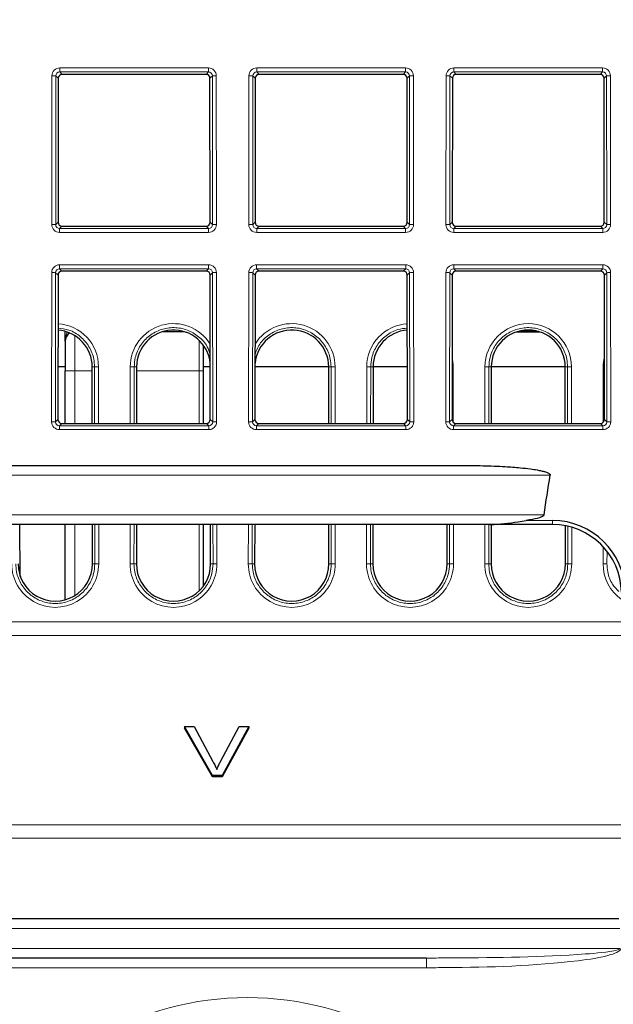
# Paper-space layout 'Blatt3' of a CAD drawing. Header units: millimetres. Extents: x 5 to 418, y 2 to 292.
# Tile 27 of 30: x 275 to 295, y 190 to 223. Entities that reach past the tile are written whole.
import ezdxf

# ---------------------------------------------------------------- set-up
doc = ezdxf.new("R2010")
doc.units = ezdxf.units.MM
doc.layers.add('SLD-0', color=7, linetype='Continuous')
doc.styles.add('SLDTEXTSTYLE0', font='TXT', dxfattribs={"width": 0.605})
doc.dimstyles.new('SLDDIMSTYLE4', dxfattribs={"dimtxt": 3.5, "dimasz": 3.302, "dimexe": 0, "dimexo": 0.0625, "dimgap": 0.875, "dimtad": 1, "dimlfac": 1.5, "dimrnd": 1e-09, "dimzin": 12, "dimdsep": 46, "dimtxsty": 'SLDTEXTSTYLE0', "dimsah": 1, "dimcen": 0.09, "dimadec": 0, "dimazin": 3, "dimtfac": 1, "dimtofl": 0, "dimtmove": 0, "dimatfit": 3, "dimfxl": 1, "dimfrac": 2, "dimtolj": 1, "dimtzin": 12, "dimarcsym": 0})

# ---------------------------------------------------------------- blocks, each defined once
blk = doc.blocks.new('_D_16')
at = {"layer": 'SLD-0', "color": 7}
for p, q in [((149.259, 135.56), (149.259, 267.42)), ((315.259, 135.56), (315.259, 267.42)), ((149.259, 266.42), (315.259, 266.42))]:
    blk.add_line(p, q, dxfattribs=at)
for points in [[(149.259, 266.42), (152.561, 265.912), (152.561, 266.928)], [(315.259, 266.42), (311.957, 266.928), (311.957, 265.912)]]:
    blk.add_solid(points, dxfattribs=at)
at = {"layer": 'SLD-0', "color": 7, "insert": (228.248, 270.931), "char_height": 3.5, "attachment_point": 1, "style": 'SLDTEXTSTYLE0'}
blk.add_mtext('249', dxfattribs=at)

psp = doc.layouts.new('Blatt3')

# ---------------------------------------------------------------- linework, layer by layer
at = {"color": 7, "linetype": 'Continuous', "lineweight": 18}
for p, q in [((276.411, 221.6755), (281.4397, 221.6755)), ((276.411, 221.6755), (276.411, 221.5399)), ((281.4397, 221.5399), (276.411, 221.5399)), ((276.411, 221.5399), (276.4915, 221.4594)), ((281.3592, 221.4594), (281.4397, 221.5399)), ((281.4397, 221.6755), (281.4397, 221.5399)), ((283.0777, 221.6755), (288.1064, 221.6755)), ((283.0777, 221.6755), (283.0777, 221.5399)), ((288.1064, 221.5399), (283.0777, 221.5399)), ((283.0777, 221.5399), (283.1582, 221.4594)), ((288.0258, 221.4594), (288.1064, 221.5399)), ((288.1064, 221.6755), (288.1064, 221.5399)), ((289.7443, 221.6755), (294.773, 221.6755)), ((289.7443, 221.6755), (289.7443, 221.5399)), ((294.773, 221.5399), (289.7443, 221.5399)), ((289.7443, 221.5399), (289.8249, 221.4594)), ((294.6925, 221.4594), (294.773, 221.5399)), ((294.773, 221.6755), (294.773, 221.5399)), ((276.1398, 216.3755), (276.1444, 221.4094)), ((276.2776, 221.407), (276.2729, 216.3732)), ((276.3582, 221.3264), (276.2776, 221.407)), ((281.5731, 221.407), (281.4924, 221.3264)), ((281.5778, 216.3732), (281.5731, 221.407)), ((281.7062, 221.4094), (281.7109, 216.3755)), ((282.8064, 216.3755), (282.8111, 221.4094)), ((282.9443, 221.407), (282.9396, 216.3732)), ((283.0249, 221.3264), (282.9443, 221.407)), ((288.2398, 221.407), (288.1591, 221.3264)), ((288.2445, 216.3732), (288.2398, 221.407)), ((288.3729, 221.4094), (288.3776, 216.3755)), ((289.4731, 216.3755), (289.4778, 221.4094)), ((289.6109, 221.407), (289.6062, 216.3732)), ((289.6916, 221.3264), (289.6109, 221.407)), ((294.9064, 221.407), (294.8258, 221.3264)), ((294.9111, 216.3732), (294.9064, 221.407)), ((295.0396, 221.4094), (295.0443, 216.3755)), ((276.2729, 216.3732), (276.3537, 216.454)), ((276.4867, 216.3207), (276.4058, 216.2398)), ((276.4058, 216.2398), (281.4449, 216.2398)), ((276.4058, 216.2398), (276.4058, 216.109)), ((281.4449, 216.2398), (281.364, 216.3207)), ((281.4449, 216.2398), (281.4449, 216.109)), ((281.497, 216.454), (281.5778, 216.3732)), ((282.9396, 216.3732), (283.0204, 216.454)), ((283.1534, 216.3207), (283.0725, 216.2398)), ((283.0725, 216.2398), (283.0725, 216.109)), ((283.0725, 216.2398), (288.1116, 216.2398)), ((288.1116, 216.2398), (288.0306, 216.3207)), ((288.1116, 216.2398), (288.1116, 216.109)), ((288.1637, 216.454), (288.2445, 216.3732)), ((289.6062, 216.3732), (289.687, 216.454)), ((289.8201, 216.3207), (289.7391, 216.2398)), ((289.7391, 216.2398), (289.7391, 216.109)), ((289.7391, 216.2398), (294.7782, 216.2398)), ((294.7782, 216.2398), (294.6973, 216.3207)), ((294.7782, 216.2398), (294.7782, 216.109)), ((294.8303, 216.454), (294.9111, 216.3732)), ((281.4449, 216.109), (276.4058, 216.109)), ((288.1116, 216.109), (283.0725, 216.109)), ((294.7782, 216.109), (289.7391, 216.109)), ((276.4048, 215.0161), (281.4459, 215.0161)), ((276.4048, 214.8806), (276.4048, 215.0161)), ((281.4459, 214.8806), (276.4048, 214.8806)), ((276.4048, 214.8806), (276.4853, 214.8)), ((281.3654, 214.8), (281.4459, 214.8806)), ((281.4459, 214.8806), (281.4459, 215.0161)), ((283.0715, 215.0161), (288.1126, 215.0161)), ((283.0715, 214.8806), (283.0715, 215.0161)), ((288.1126, 214.8806), (283.0715, 214.8806)), ((283.0715, 214.8806), (283.152, 214.8)), ((288.032, 214.8), (288.1126, 214.8806)), ((288.1126, 214.8806), (288.1126, 215.0161)), ((289.7381, 215.0161), (294.7792, 215.0161)), ((289.7381, 214.8806), (289.7381, 215.0161)), ((294.7792, 214.8806), (289.7381, 214.8806)), ((289.7381, 214.8806), (289.8186, 214.8)), ((294.6987, 214.8), (294.7792, 214.8806)), ((294.7792, 214.8806), (294.7792, 215.0161)), ((276.1335, 209.7037), (276.1382, 214.75)), ((276.2714, 214.7476), (276.2667, 209.7013)), ((276.352, 214.667), (276.2714, 214.7476)), ((281.5793, 214.7476), (281.4987, 214.667)), ((281.584, 209.7013), (281.5793, 214.7476)), ((281.7125, 214.75), (281.7172, 209.7037)), ((282.8002, 209.7037), (282.8049, 214.75)), ((282.9381, 214.7476), (282.9333, 209.7013)), ((283.0187, 214.667), (282.9381, 214.7476)), ((288.246, 214.7476), (288.1653, 214.667)), ((288.2507, 209.7013), (288.246, 214.7476)), ((288.3791, 214.75), (288.3838, 209.7037)), ((289.4669, 209.7037), (289.4716, 214.75)), ((289.6047, 214.7476), (289.6, 209.7013)), ((289.6854, 214.667), (289.6047, 214.7476)), ((294.9126, 214.7476), (294.832, 214.667)), ((294.9173, 209.7013), (294.9126, 214.7476)), ((295.0458, 214.75), (295.0505, 209.7037)), ((276.9253, 211.4268), (276.9253, 212.6161)), ((281.1253, 211.4268), (281.1253, 212.4595)), ((277.5084, 211.5602), (277.5892, 211.5602)), ((277.5909, 209.6488), (277.5892, 211.5602)), ((277.7223, 211.5625), (277.7241, 209.6488)), ((278.7933, 209.6488), (278.795, 211.5625)), ((278.9282, 211.5602), (278.9264, 209.6488)), ((279.0089, 211.5602), (278.9282, 211.5602)), ((285.5084, 211.5602), (285.5892, 211.5602)), ((285.5909, 209.6488), (285.5892, 211.5602)), ((285.7223, 211.5625), (285.7241, 209.6488)), ((286.7933, 209.6488), (286.795, 211.5625)), ((286.9282, 211.5602), (286.9264, 209.6488)), ((287.0089, 211.5602), (286.9282, 211.5602)), ((289.7223, 211.5625), (289.724, 209.6837)), ((290.7933, 209.6488), (290.795, 211.5625)), ((290.9282, 211.5602), (290.9264, 209.6488)), ((291.0089, 211.5602), (290.9282, 211.5602)), ((293.5084, 211.5602), (293.5892, 211.5602)), ((293.5909, 209.6488), (293.5892, 211.5602)), ((293.7223, 211.5625), (293.7241, 209.6488)), ((294.7933, 209.6837), (294.795, 211.5625)), ((276.9253, 211.4268), (276.592, 211.4268)), ((276.9253, 211.4268), (276.9253, 209.6488)), ((277.5086, 211.4268), (276.9253, 211.4268)), ((281.1253, 211.4268), (279.0088, 211.4268)), ((281.1253, 209.6488), (281.1253, 211.4268)), ((281.2587, 211.4268), (281.1253, 211.4268)), ((276.2667, 209.7013), (276.3475, 209.7821)), ((276.4805, 209.6488), (276.3996, 209.5679)), ((276.3996, 209.4371), (276.3996, 209.5679)), ((276.3996, 209.5679), (281.4511, 209.5679)), ((281.4511, 209.5679), (281.3702, 209.6488)), ((281.4511, 209.4371), (281.4511, 209.5679)), ((281.5032, 209.7821), (281.584, 209.7013)), ((282.9333, 209.7013), (283.0141, 209.7821)), ((283.1472, 209.6488), (283.0662, 209.5679)), ((283.0662, 209.4371), (283.0662, 209.5679)), ((283.0662, 209.5679), (288.1178, 209.5679)), ((288.1178, 209.5679), (288.0369, 209.6488)), ((288.1178, 209.4371), (288.1178, 209.5679)), ((288.1699, 209.7821), (288.2507, 209.7013)), ((289.6, 209.7013), (289.6808, 209.7821)), ((289.8138, 209.6488), (289.7329, 209.5679)), ((289.7329, 209.4371), (289.7329, 209.5679)), ((289.7329, 209.5679), (294.7844, 209.5679)), ((294.7844, 209.5679), (294.7035, 209.6488)), ((294.7844, 209.4371), (294.7844, 209.5679)), ((294.8365, 209.7821), (294.9173, 209.7013)), ((281.4511, 209.4371), (276.3996, 209.4371)), ((288.1178, 209.4371), (283.0662, 209.4371)), ((294.7844, 209.4371), (289.7329, 209.4371)), ((292.9992, 207.8935), (171.5182, 207.8935)), ((171.7256, 206.5602), (292.7917, 206.5602)), ((276.9253, 206.2268), (276.9253, 203.828)), ((277.5953, 204.8935), (277.594, 206.2268)), ((277.7272, 206.2268), (277.7284, 204.8958)), ((278.7889, 204.8958), (278.7902, 206.2268)), ((278.9233, 206.2268), (278.9221, 204.8935)), ((281.1253, 203.9835), (281.1253, 206.2268)), ((281.5953, 204.8935), (281.594, 206.2268)), ((281.7272, 206.2268), (281.7284, 204.8958)), ((282.7889, 204.8958), (282.7902, 206.2268)), ((282.9233, 206.2268), (282.9221, 204.8935)), ((285.5953, 204.8935), (285.594, 206.2268)), ((285.7272, 206.2268), (285.7284, 204.8958)), ((286.7889, 204.8958), (286.7902, 206.2268)), ((286.9233, 206.2268), (286.9221, 204.8935)), ((289.5953, 204.8935), (289.594, 206.2268)), ((289.7272, 206.2268), (289.7284, 204.8958)), ((290.7889, 204.8958), (290.7902, 206.2268)), ((290.9233, 206.2268), (290.9221, 204.8935)), ((292.1861, 206.3625), (293.078, 206.3625)), ((293.078, 206.3625), (293.078, 206.2268)), ((293.5953, 204.8935), (293.5941, 206.169)), ((293.7273, 206.1347), (293.7284, 204.8958)), ((294.7889, 204.8958), (294.7895, 205.4794)), ((294.9225, 205.3225), (294.9221, 204.8935)), ((277.5145, 204.8935), (277.5953, 204.8935)), ((279.0028, 204.8935), (278.9221, 204.8935)), ((281.5145, 204.8935), (281.5953, 204.8935)), ((283.0028, 204.8935), (282.9221, 204.8935)), ((285.5145, 204.8935), (285.5953, 204.8935)), ((287.0028, 204.8935), (286.9221, 204.8935)), ((289.5145, 204.8935), (289.5953, 204.8935)), ((291.0028, 204.8935), (290.9221, 204.8935)), ((293.5145, 204.8935), (293.5953, 204.8935)), ((169.089, 202.9354), (295.4284, 202.9354)), ((295.4364, 202.4757), (169.081, 202.4757)), ((168.9692, 196.0715), (295.5482, 196.0715)), ((295.5562, 195.6117), (168.9612, 195.6117)), ((295.3546, 192.5544), (169.1628, 192.5544)), ((169.1634, 191.8877), (295.354, 191.8877)), ((288.8205, 191.5602), (288.8205, 191.2327)), ((288.8205, 191.2327), (175.6969, 191.2327))]:
    psp.add_line(p, q, dxfattribs=at)
at = {"color": 7, "linetype": 'Continuous', "lineweight": 25}
for p, q in [((276.3582, 221.3264), (276.3537, 216.454)), ((281.3592, 221.4594), (276.4915, 221.4594)), ((281.497, 216.454), (281.4924, 221.3264)), ((283.0249, 221.3264), (283.0204, 216.454)), ((288.0258, 221.4594), (283.1582, 221.4594)), ((288.1637, 216.454), (288.1591, 221.3264)), ((289.6916, 221.3264), (289.687, 216.454)), ((294.6925, 221.4594), (289.8249, 221.4594)), ((294.8303, 216.454), (294.8258, 221.3264)), ((276.4867, 216.3207), (281.364, 216.3207)), ((283.1534, 216.3207), (288.0306, 216.3207)), ((289.8201, 216.3207), (294.6973, 216.3207)), ((276.352, 214.667), (276.3475, 209.7821)), ((281.3654, 214.8), (276.4853, 214.8)), ((281.5032, 209.7821), (281.4987, 214.667)), ((283.0187, 214.667), (283.0141, 209.7821)), ((288.032, 214.8), (283.152, 214.8)), ((288.1699, 209.7821), (288.1653, 214.667)), ((289.6854, 214.667), (289.6808, 209.7821)), ((294.6987, 214.8), (289.8186, 214.8)), ((294.8365, 209.7821), (294.832, 214.667)), ((276.592, 212.4268), (276.592, 212.7635)), ((279.9135, 212.7602), (280.6039, 212.7602)), ((291.8753, 212.7485), (292.6421, 212.7485)), ((291.9135, 212.7602), (291.9235, 212.7602)), ((292.6039, 212.7602), (291.9235, 212.7602)), ((276.592, 212.4268), (276.592, 211.4268)), ((281.2587, 212.3086), (281.2587, 211.4268)), ((276.592, 211.5602), (276.3491, 211.5602)), ((277.5102, 209.6488), (277.5084, 211.5602)), ((279.0089, 211.5602), (279.0072, 209.6488)), ((281.5016, 211.5602), (281.2587, 211.5602)), ((285.5084, 211.5602), (283.0158, 211.5602)), ((285.5102, 209.6488), (285.5084, 211.5602)), ((287.0089, 211.5602), (287.0072, 209.6488)), ((288.1682, 211.5602), (287.0089, 211.5602)), ((291.0089, 211.5602), (291.0072, 209.6488)), ((293.5084, 211.5602), (291.0089, 211.5602)), ((293.5102, 209.6488), (293.5084, 211.5602)), ((276.592, 209.6488), (276.592, 211.4268)), ((281.2587, 211.4268), (281.2587, 209.6488)), ((276.4805, 209.6488), (281.3702, 209.6488)), ((283.1472, 209.6488), (288.0369, 209.6488)), ((289.8138, 209.6488), (294.7035, 209.6488)), ((174.4638, 208.2268), (290.0536, 208.2268)), ((290.9642, 206.2268), (173.5531, 206.2268)), ((275.0762, 204.4693), (275.0609, 206.2268)), ((276.592, 203.6815), (276.592, 206.2268)), ((277.5145, 204.8935), (277.5133, 206.2268)), ((279.004, 206.2268), (279.0028, 204.8935)), ((281.2587, 206.2268), (281.2587, 204.1326)), ((281.5145, 204.8935), (281.5133, 206.2268)), ((283.004, 206.2268), (283.0028, 204.8935)), ((285.5145, 204.8935), (285.5133, 206.2268)), ((287.004, 206.2268), (287.0028, 204.8935)), ((289.5145, 204.8935), (289.5133, 206.2268)), ((293.078, 206.2268), (290.9642, 206.2268)), ((291.004, 206.2268), (291.0028, 204.8935)), ((293.5145, 204.8935), (293.5134, 206.1859)), ((280.6313, 199.3894), (280.6313, 199.3423)), ((281.5727, 197.7395), (280.6313, 199.3894)), ((280.6313, 199.3894), (280.9589, 199.3894)), ((281.5727, 197.6924), (280.6313, 199.3423)), ((280.9589, 199.3894), (281.5937, 198.2068)), ((281.8484, 198.2068), (282.4846, 199.3894)), ((282.8122, 199.3894), (281.9031, 197.7395)), ((282.8122, 199.3423), (281.9031, 197.6924)), ((282.4846, 199.3894), (282.8122, 199.3894)), ((282.8122, 199.3894), (282.8122, 199.3423)), ((281.5727, 197.7395), (281.5727, 197.6924)), ((281.9031, 197.7395), (281.5727, 197.7395)), ((281.9031, 197.6924), (281.5727, 197.6924)), ((281.9031, 197.7395), (281.9031, 197.6924)), ((169.1978, 192.8935), (295.3195, 192.8935)), ((288.8205, 191.5602), (175.6969, 191.5602))]:
    psp.add_line(p, q, dxfattribs=at)
at = {"color": 7, "linetype": 'Continuous', "lineweight": 18, "flags": 128}
for points in [[(289.7223, 211.5625), (289.6972, 211.5624), (289.6825, 211.5624)], [(294.8349, 211.5624), (294.8202, 211.5624), (294.795, 211.5625)]]:
    psp.add_lwpolyline(points, dxfattribs=at)
at = {"color": 7, "linetype": 'Continuous', "lineweight": 18}
for centre, radius, start, end in [((276.1735, 219.3017), 2.108, 87.1686, 90.78892), ((281.6772, 219.3017), 2.108, 89.21108, 92.8314), ((282.8401, 219.3017), 2.108, 87.1686, 90.78892), ((288.3439, 219.3017), 2.108, 89.21108, 92.8314), ((289.5068, 219.3017), 2.108, 87.1686, 90.78892), ((295.0106, 219.3017), 2.108, 89.21108, 92.8314), ((276.1688, 214.2678), 2.108, 87.1686, 90.78892), ((281.6819, 214.2678), 2.108, 89.21108, 92.8314), ((282.8354, 214.2678), 2.108, 87.1686, 90.78892), ((288.3486, 214.2678), 2.108, 89.21108, 92.8314), ((289.5021, 214.2678), 2.108, 87.1686, 90.78892), ((295.0152, 214.2678), 2.108, 89.21108, 92.8314), ((276.1673, 212.6423), 2.108, 87.1686, 90.78892), ((281.6834, 212.6423), 2.108, 89.21108, 92.8314), ((282.8339, 212.6423), 2.108, 87.1686, 90.78892), ((288.3501, 212.6423), 2.108, 89.21108, 92.8314), ((289.5006, 212.6423), 2.108, 87.1686, 90.78892), ((295.0168, 212.6423), 2.108, 89.21108, 92.8314), ((276.2587, 211.5612), 1.4636, 0.05241, 86.40323), ((280.2587, 211.5612), 1.4636, 31.93241, 179.94759), ((284.2587, 211.5612), 1.4636, 0.05241, 148.06759), ((288.2587, 211.5612), 1.4636, 93.59677, 179.94759), ((292.2587, 211.5612), 1.4636, 0.05241, 179.94759), ((288.2587, 211.5612), 1.4636, 0.05241, 13.34756), ((296.2587, 211.5612), 1.4636, 166.65244, 179.94759), ((277.6933, 209.4127), 2.15, 89.22651, 92.77593), ((278.8241, 209.4127), 2.15, 87.22407, 90.77349), ((285.6933, 209.4127), 2.15, 89.22651, 92.77593), ((286.8241, 209.4127), 2.15, 87.22407, 90.77349), ((290.8241, 209.4127), 2.15, 87.22407, 90.77349), ((293.6933, 209.4127), 2.15, 89.22651, 92.77593), ((276.1626, 207.5959), 2.108, 87.1686, 90.78892), ((281.6881, 207.5959), 2.108, 89.21108, 92.8314), ((282.8292, 207.5959), 2.108, 87.1686, 90.78892), ((288.3548, 207.5959), 2.108, 89.21108, 92.8314), ((289.4959, 207.5959), 2.108, 87.1686, 90.78892), ((295.0215, 207.5959), 2.108, 89.21108, 92.8314), ((276.2587, 204.8945), 1.4697, 179.94759, 0.05241), ((277.6994, 202.746), 2.15, 89.22651, 92.77593), ((278.818, 202.746), 2.15, 87.22407, 90.77349), ((280.2587, 204.8945), 1.4697, 179.94759, 0.05241), ((281.6994, 202.746), 2.15, 89.22651, 92.77593), ((282.818, 202.746), 2.15, 87.22407, 90.77349), ((284.2587, 204.8945), 1.4697, 179.94759, 0.05241), ((285.6994, 202.746), 2.15, 89.22651, 92.77593), ((286.818, 202.746), 2.15, 87.22407, 90.77349), ((288.2587, 204.8945), 1.4697, 179.94759, 0.05241), ((289.6994, 202.746), 2.15, 89.22651, 92.77593), ((290.818, 202.746), 2.15, 87.22407, 90.77349), ((292.2587, 204.8945), 1.4697, 179.94759, 0.05241), ((293.6994, 202.746), 2.15, 89.22651, 92.77593), ((294.818, 202.746), 2.15, 87.22407, 90.77349), ((296.2587, 204.8945), 1.4697, 179.94759, 234.97668), ((282.7587, 179.8766), 10.3444, 31.10772, 148.89228), ((301.4253, 179.8766), 10.3444, 31.10772, 148.89228)]:
    psp.add_arc(centre, radius, start, end, dxfattribs=at)
at = {"color": 7, "linetype": 'Continuous', "lineweight": 25}
for centre, radius, start, end in [((276.2587, 211.559), 1.2498, 0.05241, 85.79597), ((276.9253, 212.4268), 0.3333, 122.15391, 180), ((280.2587, 211.559), 1.2498, 6.07317, 179.94759), ((284.2587, 211.559), 1.2498, 0.05241, 173.92683), ((288.2587, 211.559), 1.2498, 94.20403, 179.94759), ((292.2587, 211.559), 1.2498, 0.05241, 179.94759), ((293.078, 203.8959), 2.4667, 1, 90), ((293.078, 203.8935), 2.3333, 1, 90), ((276.2587, 204.8924), 1.2559, 179.94759, 0.05241), ((280.2587, 204.8924), 1.2559, 179.94759, 0.05241), ((284.2587, 204.8924), 1.2559, 179.94759, 0.05241), ((288.2587, 204.8924), 1.2559, 179.94759, 0.05241), ((292.2587, 204.8924), 1.2559, 179.94759, 0.05241)]:
    psp.add_arc(centre, radius, start, end, dxfattribs=at)
at = {"color": 7, "linetype": 'Continuous', "lineweight": 18}
for centre, major_axis, ratio, start_param, end_param in [((276.4115, 221.4087), (0.2281, -0.1391), 0.9979697, 2.1193103, 3.6873675), ((276.4115, 221.4063), (0.1074, -0.0805), 0.9934233, 2.2143373, 3.7823946), ((281.4392, 221.4087), (0.2281, 0.1391), 0.9979697, 5.7374104, 7.3054677), ((281.4392, 221.4063), (0.1074, 0.0805), 0.9934233, 5.6423834, 7.2104406), ((283.0781, 221.4087), (0.2281, -0.1391), 0.9979697, 2.1193103, 3.6873675), ((283.0781, 221.4063), (0.1074, -0.0805), 0.9934233, 2.2143373, 3.7823946), ((288.1059, 221.4087), (0.2281, 0.1391), 0.9979697, 5.7374104, 7.3054677), ((288.1059, 221.4063), (0.1074, 0.0805), 0.9934233, 5.6423834, 7.2104406), ((289.7448, 221.4087), (0.2281, -0.1391), 0.9979697, 2.1193103, 3.6873675), ((289.7448, 221.4063), (0.1074, -0.0805), 0.9934233, 2.2143373, 3.7823946), ((294.7725, 221.4087), (0.2281, 0.1391), 0.9979697, 5.7374104, 7.3054677), ((294.7725, 221.4063), (0.1074, 0.0805), 0.9934233, 5.6423834, 7.2104406), ((276.4068, 216.3763), (0.1644, 0.2112), 0.9962181, 2.2330373, 3.8010946), ((276.4068, 216.3739), (0.0862, 0.1035), 0.9898381, 2.2656086, 3.8336659), ((281.4439, 216.3763), (-0.1644, 0.2112), 0.9962181, 2.4820908, 4.050148), ((281.4439, 216.3739), (-0.0862, 0.1035), 0.9898381, 2.4495195, 4.0175767), ((283.0735, 216.3763), (0.1644, 0.2112), 0.9962181, 2.2330373, 3.8010946), ((283.0735, 216.3739), (0.0862, 0.1035), 0.9898381, 2.2656086, 3.8336659), ((288.1106, 216.3763), (-0.1644, 0.2112), 0.9962181, 2.4820908, 4.050148), ((288.1106, 216.3739), (-0.0862, 0.1035), 0.9898381, 2.4495195, 4.0175767), ((289.7401, 216.3763), (0.1644, 0.2112), 0.9962181, 2.2330373, 3.8010946), ((289.7401, 216.3739), (0.0862, 0.1035), 0.9898381, 2.2656086, 3.8336659), ((294.7772, 216.3763), (-0.1644, 0.2112), 0.9962181, 2.4820908, 4.050148), ((294.7772, 216.3739), (-0.0862, 0.1035), 0.9898381, 2.4495195, 4.0175767), ((276.4053, 214.7493), (0.2281, -0.1391), 0.9979697, 2.1193103, 3.6873675), ((276.4053, 214.7469), (0.1074, -0.0805), 0.9934233, 2.2143373, 3.7823946), ((281.4454, 214.7493), (0.2281, 0.1391), 0.9979697, 5.7374104, 7.3054677), ((281.4454, 214.7469), (0.1074, 0.0805), 0.9934233, 5.6423834, 7.2104406), ((283.0719, 214.7493), (0.2281, -0.1391), 0.9979697, 2.1193103, 3.6873675), ((283.0719, 214.7469), (0.1074, -0.0805), 0.9934233, 2.2143373, 3.7823946), ((288.1121, 214.7493), (0.2281, 0.1391), 0.9979697, 5.7374104, 7.3054677), ((288.1121, 214.7469), (0.1074, 0.0805), 0.9934233, 5.6423834, 7.2104406), ((289.7386, 214.7493), (0.2281, -0.1391), 0.9979697, 2.1193103, 3.6873675), ((289.7386, 214.7469), (0.1074, -0.0805), 0.9934233, 2.2143373, 3.7823946), ((294.7788, 214.7493), (0.2281, 0.1391), 0.9979697, 5.7374104, 7.3054677), ((294.7788, 214.7469), (0.1074, 0.0805), 0.9934233, 5.6423834, 7.2104406), ((276.9253, 212.4268), (0, 0.5), 0.6666667, 0.8923793, 1.5707963), ((276.4006, 209.7044), (0.1644, 0.2112), 0.9962181, 2.2330373, 3.8010946), ((276.4006, 209.7021), (0.0862, 0.1035), 0.9898381, 2.2656086, 3.8336659), ((281.4501, 209.7044), (-0.1644, 0.2112), 0.9962181, 2.4820908, 4.050148), ((281.4501, 209.7021), (-0.0862, 0.1035), 0.9898381, 2.4495195, 4.0175767), ((283.0672, 209.7044), (0.1644, 0.2112), 0.9962181, 2.2330373, 3.8010946), ((283.0672, 209.7021), (0.0862, 0.1035), 0.9898381, 2.2656086, 3.8336659), ((288.1168, 209.7044), (-0.1644, 0.2112), 0.9962181, 2.4820908, 4.050148), ((288.1168, 209.7021), (-0.0862, 0.1035), 0.9898381, 2.4495195, 4.0175767), ((289.7339, 209.7044), (0.1644, 0.2112), 0.9962181, 2.2330373, 3.8010946), ((289.7339, 209.7021), (0.0862, 0.1035), 0.9898381, 2.2656086, 3.8336659), ((294.7835, 209.7044), (-0.1644, 0.2112), 0.9962181, 2.4820908, 4.050148), ((294.7835, 209.7021), (-0.0862, 0.1035), 0.9898381, 2.4495195, 4.0175767)]:
    psp.add_ellipse(centre, major_axis=major_axis, ratio=ratio, start_param=start_param, end_param=end_param, dxfattribs=at)
at = {"color": 7, "linetype": 'Continuous', "lineweight": 25}
for centre, major_axis, ratio, start_param, end_param in [((276.4918, 221.326), (0.1141, -0.0696), 0.9979697, 2.1193103, 3.6873675), ((281.3589, 221.326), (0.1141, 0.0696), 0.9979697, 5.7374104, 7.3054677), ((283.1584, 221.326), (0.1141, -0.0696), 0.9979697, 2.1193103, 3.6873675), ((288.0256, 221.326), (0.1141, 0.0696), 0.9979697, 5.7374104, 7.3054677), ((289.8251, 221.326), (0.1141, -0.0696), 0.9979697, 2.1193103, 3.6873675), ((294.6923, 221.326), (0.1141, 0.0696), 0.9979697, 5.7374104, 7.3054677), ((276.4872, 216.4543), (0.0822, 0.1056), 0.9962181, 2.2330373, 3.8010946), ((281.3635, 216.4543), (-0.0822, 0.1056), 0.9962181, 2.4820908, 4.050148), ((283.1539, 216.4543), (0.0822, 0.1056), 0.9962181, 2.2330373, 3.8010946), ((288.0301, 216.4543), (-0.0822, 0.1056), 0.9962181, 2.4820908, 4.050148), ((289.8206, 216.4543), (0.0822, 0.1056), 0.9962181, 2.2330373, 3.8010946), ((294.6968, 216.4543), (-0.0822, 0.1056), 0.9962181, 2.4820908, 4.050148), ((276.4855, 214.6666), (0.1141, -0.0696), 0.9979697, 2.1193103, 3.6873675), ((281.3651, 214.6666), (0.1141, 0.0696), 0.9979697, 5.7374104, 7.3054677), ((283.1522, 214.6666), (0.1141, -0.0696), 0.9979697, 2.1193103, 3.6873675), ((288.0318, 214.6666), (0.1141, 0.0696), 0.9979697, 5.7374104, 7.3054677), ((289.8189, 214.6666), (0.1141, -0.0696), 0.9979697, 2.1193103, 3.6873675), ((294.6985, 214.6666), (0.1141, 0.0696), 0.9979697, 5.7374104, 7.3054677), ((276.481, 209.7825), (0.0822, 0.1056), 0.9962181, 2.2330373, 3.8010946), ((281.3697, 209.7825), (-0.0822, 0.1056), 0.9962181, 2.4820908, 4.050148), ((283.1477, 209.7825), (0.0822, 0.1056), 0.9962181, 2.2330373, 3.8010946), ((288.0364, 209.7825), (-0.0822, 0.1056), 0.9962181, 2.4820908, 4.050148), ((289.8143, 209.7825), (0.0822, 0.1056), 0.9962181, 2.2330373, 3.8010946), ((294.703, 209.7825), (-0.0822, 0.1056), 0.9962181, 2.4820908, 4.050148), ((232.2587, 29968.4026), (0, 29955.4126), 0.0178042, 3.2553372, 3.2557287)]:
    psp.add_ellipse(centre, major_axis=major_axis, ratio=ratio, start_param=start_param, end_param=end_param, dxfattribs=at)
at = {"color": 7, "linetype": 'Continuous', "lineweight": 18}
for points, knots in [([(281.5012, 211.9827), (281.472, 212.0719), (281.3962, 212.3036), (281.1214, 212.6005), (280.732, 212.8302), (280.2834, 212.9145), (279.8337, 212.8465), (279.431, 212.6332), (279.124, 212.2989), (278.9541, 211.9212), (278.9358, 211.6661), (278.9282, 211.5602)], [0, 0, 0, 0, 0.0750518, 0.1950524, 0.3150341, 0.4349944, 0.5549401, 0.6748847, 0.7948418, 0.9148198, 1, 1, 1, 1]), ([(285.5892, 211.5602), (285.5837, 211.6496), (285.5691, 211.8881), (285.4202, 212.2563), (285.1255, 212.6018), (284.7309, 212.8299), (284.2839, 212.9145), (283.8327, 212.8467), (283.4345, 212.632), (283.1412, 212.334), (283.0531, 212.0916), (283.0162, 211.9903)], [0, 0, 0, 0, 0.0721177, 0.1923594, 0.3125984, 0.4328185, 0.5530171, 0.6732012, 0.7933841, 0.9135795, 1, 1, 1, 1]), ([(293.5892, 211.5602), (293.5837, 211.6496), (293.5691, 211.8881), (293.4202, 212.2563), (293.1255, 212.6018), (292.7309, 212.8299), (292.2837, 212.9146), (291.8337, 212.8464), (291.431, 212.6332), (291.124, 212.2989), (290.9541, 211.9212), (290.9358, 211.6661), (290.9282, 211.5602)], [0, 0, 0, 0, 0.06444, 0.1718806, 0.2793189, 0.3867402, 0.4941423, 0.6015315, 0.7089196, 0.8163189, 0.923737, 1, 1, 1, 1]), ([(277.5892, 211.5602), (277.5837, 211.6496), (277.5691, 211.888), (277.4203, 212.257), (277.1253, 212.5993), (276.7519, 212.8272), (276.4766, 212.8609), (276.3504, 212.8764)], [0, 0, 0, 0, 0.1348949, 0.3598048, 0.5847098, 0.8095794, 1, 1, 1, 1]), ([(288.167, 212.8715), (288.0569, 212.8616), (287.7973, 212.8383), (287.4313, 212.63), (287.1239, 212.2998), (286.9541, 211.921), (286.9358, 211.666), (286.9282, 211.5602)], [0, 0, 0, 0, 0.1656939, 0.3905411, 0.6154119, 0.8403218, 1, 1, 1, 1]), ([(274.9221, 204.8935), (274.9274, 204.8041), (274.9415, 204.5649), (275.0898, 204.1949), (275.3848, 203.847), (275.7805, 203.6167), (276.2296, 203.5303), (276.6818, 203.5974), (277.087, 203.8105), (277.3964, 204.1453), (277.5692, 204.5264), (277.5875, 204.7849), (277.5953, 204.8935)], [0, 0, 0, 0, 0.0640611, 0.1713647, 0.278666, 0.3859504, 0.4932157, 0.6004679, 0.707719, 0.8149812, 0.922262, 1, 1, 1, 1]), ([(278.9221, 204.8935), (278.9274, 204.8041), (278.9415, 204.5649), (279.0898, 204.1949), (279.3848, 203.847), (279.7805, 203.6167), (280.2296, 203.5303), (280.6818, 203.5974), (281.087, 203.8105), (281.3964, 204.1453), (281.5692, 204.5264), (281.5875, 204.7849), (281.5953, 204.8935)], [0, 0, 0, 0, 0.0640611, 0.1713647, 0.278666, 0.3859504, 0.4932157, 0.6004679, 0.707719, 0.8149812, 0.922262, 1, 1, 1, 1]), ([(282.9221, 204.8935), (282.9274, 204.8041), (282.9415, 204.5649), (283.0898, 204.1949), (283.3848, 203.847), (283.7805, 203.6167), (284.2296, 203.5303), (284.6818, 203.5974), (285.087, 203.8105), (285.3964, 204.1453), (285.5692, 204.5264), (285.5875, 204.7849), (285.5953, 204.8935)], [0, 0, 0, 0, 0.0640611, 0.1713647, 0.278666, 0.3859504, 0.4932157, 0.6004679, 0.707719, 0.8149812, 0.922262, 1, 1, 1, 1]), ([(286.9221, 204.8935), (286.9274, 204.8041), (286.9415, 204.5649), (287.0898, 204.1949), (287.3848, 203.847), (287.7805, 203.6167), (288.2296, 203.5303), (288.6818, 203.5974), (289.087, 203.8105), (289.3964, 204.1453), (289.5692, 204.5264), (289.5875, 204.7849), (289.5953, 204.8935)], [0, 0, 0, 0, 0.0640611, 0.1713647, 0.278666, 0.3859504, 0.4932157, 0.6004679, 0.707719, 0.8149812, 0.922262, 1, 1, 1, 1]), ([(290.9221, 204.8935), (290.9274, 204.8041), (290.9415, 204.5649), (291.0898, 204.1949), (291.3848, 203.847), (291.7805, 203.6167), (292.2296, 203.5303), (292.6818, 203.5974), (293.087, 203.8105), (293.3964, 204.1453), (293.5692, 204.5264), (293.5875, 204.7849), (293.5953, 204.8935)], [0, 0, 0, 0, 0.0640611, 0.1713647, 0.278666, 0.3859504, 0.4932157, 0.6004679, 0.707719, 0.8149812, 0.922262, 1, 1, 1, 1]), ([(294.9221, 204.8935), (294.9277, 204.8044), (294.9427, 204.5661), (295.0654, 204.228), (295.244, 204.0418), (295.3184, 203.9642)], [0, 0, 0, 0, 0.25831706, 0.69100311, 1, 1, 1, 1]), ([(295.354, 191.8877), (295.3537, 191.8855), (295.3531, 191.8805), (295.346, 191.8694), (295.3224, 191.8524), (295.2147, 191.8112), (294.7427, 191.7345), (292.8045, 191.592), (290.7329, 191.5634), (289.0329, 191.5605), (288.8205, 191.5602)], [0, 0, 0, 0, 0.001002, 0.0022535, 0.0058552, 0.014075, 0.0546851, 0.2232057, 0.9029436, 1, 1, 1, 1]), ([(295.389, 191.8877), (295.3879, 191.8784), (295.3852, 191.8573), (295.3602, 191.8206), (295.2589, 191.7395), (294.7823, 191.5807), (292.8392, 191.3014), (290.7437, 191.2389), (289.0338, 191.2333), (288.8205, 191.2327)], [0, 0, 0, 0, 0.0041607, 0.0094589, 0.0193629, 0.0621266, 0.2310533, 0.9040576, 1, 1, 1, 1])]:
    psp.add_open_spline(points, degree=3, knots=knots, dxfattribs=at)
at = {"color": 7, "linetype": 'Continuous', "lineweight": 25}
for points, knots in [([(290.0536, 208.2268), (290.2758, 208.2253), (290.7525, 208.2221), (291.3986, 208.1957), (291.935, 208.1561), (292.2928, 208.1166), (292.5319, 208.0804), (292.6922, 208.0485), (292.7997, 208.021), (292.8721, 207.9973), (292.9253, 207.9749), (292.962, 207.9543), (292.9856, 207.9333), (292.9964, 207.9173), (293.0001, 207.9037), (292.9994, 207.8963), (292.9992, 207.8935)], [0, 0, 0, 0, 0.2215727, 0.4752547, 0.6444738, 0.7578032, 0.8340255, 0.8855493, 0.9206012, 0.9446535, 0.9613577, 0.9781561, 0.986303, 0.992676, 0.997178, 1, 1, 1, 1]), ([(292.7917, 206.5602), (292.79, 206.5545), (292.7858, 206.5405), (292.758, 206.5119), (292.636, 206.4471), (292.4351, 206.4035), (292.2592, 206.3746), (292.1861, 206.3625)], [0, 0, 0, 0, 0.0271098, 0.0662941, 0.1782541, 0.6584383, 1, 1, 1, 1]), ([(290.9642, 206.2268), (290.9711, 206.2269), (291.2894, 206.2274), (291.6972, 206.2875), (292.0982, 206.3491), (292.1861, 206.3625)], [0, 0, 0, 0, 0.0170447, 0.7845929, 1, 1, 1, 1]), ([(281.5937, 198.2068), (281.6198, 198.1576), (281.6663, 198.0698), (281.7048, 197.98), (281.7218, 197.9404)], [0, 0, 0, 0, 0.5599982, 1, 1, 1, 1]), ([(281.7218, 197.9404), (281.7433, 197.9907), (281.7817, 198.0804), (281.828, 198.1682), (281.8484, 198.2068)], [0, 0, 0, 0, 0.5599723, 1, 1, 1, 1])]:
    psp.add_open_spline(points, degree=3, knots=knots, dxfattribs=at)

# ---------------------------------------------------------------- dimensions: what is measured, and where the dimension line sits
at = {"layer": 'SLD-0', "color": 7}
dim = psp.add_linear_dim(base=(315.2587, 266.4195), p1=(149.2587, 135.5602), p2=(315.2587, 135.5602), dimstyle='SLDDIMSTYLE4', dxfattribs=at)
dim.commit()
dim.dimension.update_dxf_attribs({"geometry": '_D_16', "text_midpoint": (232.2587, 266.4195), "dimtype": 160})

doc.saveas('drawing.dxf')
